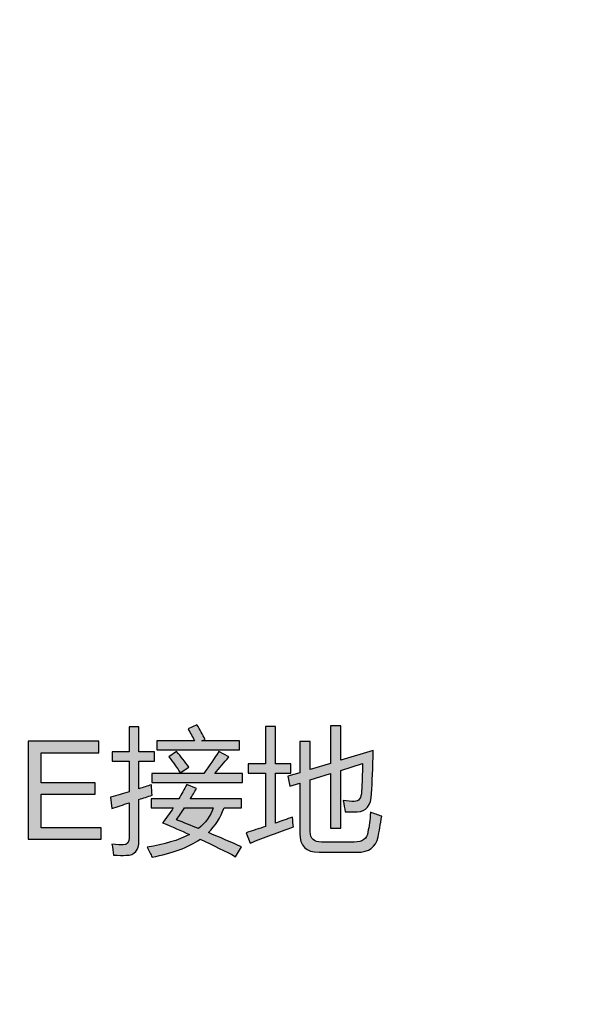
# Model space of a CAD drawing. Header units: millimetres. Extents: x -296 to 295, y -209 to 209.
# Tile 29 of 123: x -199 to -170, y -27 to 24. Entities that reach past the tile are written whole.
import ezdxf

# ---------------------------------------------------------------- set-up
doc = ezdxf.new("R2010")
doc.units = ezdxf.units.MM
doc.header["$MEASUREMENT"] = 0
doc.layers.add('layer 1', color=7, linetype='Continuous')

msp = doc.modelspace()

# ---------------------------------------------------------------- hatches: boundary and pattern name
at = {"layer": 'layer 1'}
h = msp.add_hatch(color=18, dxfattribs=at)
edge = h.paths.add_edge_path()
edge.add_spline(control_points=[(-194.8081, -16.2488), (-194.4823, -16.1594), (-194.1648, -16.0688), (-193.8579, -15.9771), (-193.8579, -15.9771), (-193.8579, -14.4025), (-193.8579, -14.4025), (-193.8579, -14.4025), (-194.7257, -14.4025), (-194.7257, -14.4025), (-194.7257, -14.4025), (-194.7257, -13.9063), (-194.7257, -13.9063), (-194.7257, -13.9063), (-193.8579, -13.9063), (-193.8579, -13.9063), (-193.8579, -13.9063), (-193.8579, -12.6175), (-193.8579, -12.6175), (-193.8579, -12.6175), (-193.3476, -12.6175), (-193.3476, -12.6175), (-193.3476, -12.6175), (-193.3476, -13.9063), (-193.3476, -13.9063), (-193.3476, -13.9063), (-192.555, -13.9063), (-192.555, -13.9063), (-192.555, -13.9063), (-192.555, -14.4025), (-192.555, -14.4025), (-192.555, -14.4025), (-193.3476, -14.4025), (-193.3476, -14.4025), (-193.3476, -14.4025), (-193.3476, -15.8184), (-193.3476, -15.8184), (-193.1288, -15.749), (-192.916, -15.6796), (-192.7067, -15.6079), (-192.702, -15.8148), (-192.6879, -15.9936), (-192.6655, -16.1453), (-192.9019, -16.2217), (-193.1288, -16.2958), (-193.3476, -16.3699), (-193.3476, -16.3699), (-193.3476, -18.4948), (-193.3476, -18.4948), (-193.3476, -18.991), (-193.5698, -19.2415), (-194.0155, -19.2462), (-194.186, -19.2509), (-194.4024, -19.2486), (-194.6634, -19.2392), (-194.6822, -19.051), (-194.7093, -18.8605), (-194.7457, -18.6676), (-194.4706, -18.6947), (-194.2754, -18.7088), (-194.1601, -18.7088), (-193.959, -18.7088), (-193.8579, -18.5865), (-193.8579, -18.3431), (-193.8579, -18.3431), (-193.8579, -16.538), (-193.8579, -16.538), (-194.1719, -16.6439), (-194.4659, -16.745), (-194.7399, -16.8414), (-194.7399, -16.8414), (-194.8081, -16.2488), (-194.8081, -16.2488)], knot_values=[0, 0, 0, 0, 0.0416667, 0.0416667, 0.0416667, 0.0833333, 0.0833333, 0.0833333, 0.125, 0.125, 0.125, 0.1666667, 0.1666667, 0.1666667, 0.2083333, 0.2083333, 0.2083333, 0.25, 0.25, 0.25, 0.2916667, 0.2916667, 0.2916667, 0.3333333, 0.3333333, 0.3333333, 0.375, 0.375, 0.375, 0.4166667, 0.4166667, 0.4166667, 0.4583333, 0.4583333, 0.4583333, 0.5, 0.5, 0.5, 0.5416667, 0.5416667, 0.5416667, 0.5833333, 0.5833333, 0.5833333, 0.625, 0.625, 0.625, 0.6666667, 0.6666667, 0.6666667, 0.7083333, 0.7083333, 0.7083333, 0.75, 0.75, 0.75, 0.7916667, 0.7916667, 0.7916667, 0.8333333, 0.8333333, 0.8333333, 0.875, 0.875, 0.875, 0.9166667, 0.9166667, 0.9166667, 0.9583333, 0.9583333, 0.9583333, 1, 1, 1, 1], degree=3, periodic=1)
h = msp.add_hatch(color=18, dxfattribs=at)
edge = h.paths.add_edge_path()
edge.add_spline(control_points=[(-192.4244, -13.3548), (-192.4244, -13.3548), (-190.4783, -13.3548), (-190.4783, -13.3548), (-190.5853, -13.1466), (-190.6994, -12.9397), (-190.8193, -12.7351), (-190.8193, -12.7351), (-190.3572, -12.521), (-190.3572, -12.521), (-190.2102, -12.7692), (-190.0702, -13.0196), (-189.9373, -13.2725), (-189.9373, -13.2725), (-190.1126, -13.3548), (-190.1126, -13.3548), (-190.1126, -13.3548), (-188.1734, -13.3548), (-188.1734, -13.3548), (-188.1734, -13.3548), (-188.1734, -13.8169), (-188.1734, -13.8169), (-188.1734, -13.8169), (-192.4244, -13.8169), (-192.4244, -13.8169), (-192.4244, -13.8169), (-192.4244, -13.3548), (-192.4244, -13.3548)], knot_values=[0, 0, 0, 0, 0.1111111, 0.1111111, 0.1111111, 0.2222222, 0.2222222, 0.2222222, 0.3333333, 0.3333333, 0.3333333, 0.4444444, 0.4444444, 0.4444444, 0.5555556, 0.5555556, 0.5555556, 0.6666667, 0.6666667, 0.6666667, 0.7777778, 0.7777778, 0.7777778, 0.8888889, 0.8888889, 0.8888889, 1, 1, 1, 1], degree=3, periodic=1)
h = msp.add_hatch(color=18, dxfattribs=at)
edge = h.paths.add_edge_path()
edge.add_spline(control_points=[(-187.8148, -18.082), (-187.4867, -17.9762), (-187.1551, -17.868), (-186.8223, -17.7575), (-186.8223, -17.7575), (-186.8223, -15.0093), (-186.8223, -15.0093), (-186.8223, -15.0093), (-187.7113, -15.0093), (-187.7113, -15.0093), (-187.7113, -15.0093), (-187.7113, -14.526), (-187.7113, -14.526), (-187.7113, -14.526), (-186.8223, -14.526), (-186.8223, -14.526), (-186.8223, -14.526), (-186.8223, -12.6045), (-186.8223, -12.6045), (-186.8223, -12.6045), (-186.3131, -12.6045), (-186.3131, -12.6045), (-186.3131, -12.6045), (-186.3131, -14.526), (-186.3131, -14.526), (-186.3131, -14.526), (-185.5135, -14.526), (-185.5135, -14.526), (-185.5135, -14.526), (-185.5135, -15.0093), (-185.5135, -15.0093), (-185.5135, -15.0093), (-186.3131, -15.0093), (-186.3131, -15.0093), (-186.3131, -15.0093), (-186.3131, -17.5858), (-186.3131, -17.5858), (-186.0215, -17.4847), (-185.7275, -17.3812), (-185.4312, -17.2753), (-185.4218, -17.4682), (-185.4053, -17.6387), (-185.383, -17.7857), (-186.1356, -18.0562), (-186.8823, -18.3325), (-187.6219, -18.6124), (-187.6219, -18.6124), (-187.8148, -18.082), (-187.8148, -18.082)], knot_values=[0, 0, 0, 0, 0.0625, 0.0625, 0.0625, 0.125, 0.125, 0.125, 0.1875, 0.1875, 0.1875, 0.25, 0.25, 0.25, 0.3125, 0.3125, 0.3125, 0.375, 0.375, 0.375, 0.4375, 0.4375, 0.4375, 0.5, 0.5, 0.5, 0.5625, 0.5625, 0.5625, 0.625, 0.625, 0.625, 0.6875, 0.6875, 0.6875, 0.75, 0.75, 0.75, 0.8125, 0.8125, 0.8125, 0.875, 0.875, 0.875, 0.9375, 0.9375, 0.9375, 1, 1, 1, 1], degree=3, periodic=1)
h = msp.add_hatch(color=18, dxfattribs=at)
edge = h.paths.add_edge_path()
edge.add_spline(control_points=[(-183.4803, -12.5693), (-183.4803, -12.5693), (-182.9429, -12.5693), (-182.9429, -12.5693), (-182.9429, -12.5693), (-182.9429, -14.3508), (-182.9429, -14.3508), (-182.9429, -14.3508), (-181.2695, -13.844), (-181.2695, -13.844), (-181.2966, -14.7494), (-181.3236, -15.4891), (-181.3519, -16.063), (-181.3789, -16.6827), (-181.627, -16.9955), (-182.0962, -17.0002), (-182.3067, -17.0049), (-182.5137, -17.0049), (-182.7159, -17.0002), (-182.743, -16.8297), (-182.7783, -16.6392), (-182.8194, -16.4287), (-182.5983, -16.4557), (-182.4078, -16.4698), (-182.2479, -16.4698), (-182.008, -16.4745), (-181.8846, -16.2993), (-181.8751, -15.9454), (-181.8481, -15.5279), (-181.8316, -15.0528), (-181.8269, -14.519), (-181.8269, -14.519), (-182.9429, -14.867), (-182.9429, -14.867), (-182.9429, -14.867), (-182.9429, -17.8539), (-182.9429, -17.8539), (-182.9429, -17.8539), (-183.4803, -17.8539), (-183.4803, -17.8539), (-183.4803, -17.8539), (-183.4803, -15.0328), (-183.4803, -15.0328), (-183.4803, -15.0328), (-184.521, -15.3562), (-184.521, -15.3562), (-184.521, -15.3562), (-184.521, -18.0268), (-184.521, -18.0268), (-184.521, -18.3854), (-184.3258, -18.5642), (-183.9354, -18.5642), (-183.9354, -18.5642), (-182.2479, -18.5642), (-182.2479, -18.5642), (-181.8246, -18.5642), (-181.5906, -18.3937), (-181.5447, -18.0538), (-181.4894, -17.7598), (-181.4436, -17.4176), (-181.4071, -17.0272), (-181.2225, -17.1013), (-181.032, -17.1672), (-180.8344, -17.2271), (-180.8991, -17.6681), (-180.9614, -18.0268), (-181.0214, -18.3019), (-181.1308, -18.8264), (-181.4918, -19.0875), (-182.1033, -19.0875), (-182.1033, -19.0875), (-184.0659, -19.0875), (-184.0659, -19.0875), (-184.728, -19.0875), (-185.0584, -18.7641), (-185.0584, -18.1161), (-185.0584, -18.1161), (-185.0584, -15.5256), (-185.0584, -15.5256), (-185.0584, -15.5256), (-185.5758, -15.6843), (-185.5758, -15.6843), (-185.5758, -15.6843), (-185.6652, -15.174), (-185.6652, -15.174), (-185.6652, -15.174), (-185.0584, -14.9917), (-185.0584, -14.9917), (-185.0584, -14.9917), (-185.0584, -13.383), (-185.0584, -13.383), (-185.0584, -13.383), (-184.521, -13.383), (-184.521, -13.383), (-184.521, -13.383), (-184.521, -14.8294), (-184.521, -14.8294), (-184.521, -14.8294), (-183.4803, -14.5166), (-183.4803, -14.5166), (-183.4803, -14.5166), (-183.4803, -12.5693), (-183.4803, -12.5693)], knot_values=[0, 0, 0, 0, 0.0294118, 0.0294118, 0.0294118, 0.0588235, 0.0588235, 0.0588235, 0.0882353, 0.0882353, 0.0882353, 0.1176471, 0.1176471, 0.1176471, 0.1470588, 0.1470588, 0.1470588, 0.1764706, 0.1764706, 0.1764706, 0.2058824, 0.2058824, 0.2058824, 0.2352941, 0.2352941, 0.2352941, 0.2647059, 0.2647059, 0.2647059, 0.2941176, 0.2941176, 0.2941176, 0.3235294, 0.3235294, 0.3235294, 0.3529412, 0.3529412, 0.3529412, 0.3823529, 0.3823529, 0.3823529, 0.4117647, 0.4117647, 0.4117647, 0.4411765, 0.4411765, 0.4411765, 0.4705882, 0.4705882, 0.4705882, 0.5, 0.5, 0.5, 0.5294118, 0.5294118, 0.5294118, 0.5588235, 0.5588235, 0.5588235, 0.5882353, 0.5882353, 0.5882353, 0.6176471, 0.6176471, 0.6176471, 0.6470588, 0.6470588, 0.6470588, 0.6764706, 0.6764706, 0.6764706, 0.7058824, 0.7058824, 0.7058824, 0.7352941, 0.7352941, 0.7352941, 0.7647059, 0.7647059, 0.7647059, 0.7941176, 0.7941176, 0.7941176, 0.8235294, 0.8235294, 0.8235294, 0.8529412, 0.8529412, 0.8529412, 0.8823529, 0.8823529, 0.8823529, 0.9117647, 0.9117647, 0.9117647, 0.9411765, 0.9411765, 0.9411765, 0.9705882, 0.9705882, 0.9705882, 1, 1, 1, 1], degree=3, periodic=1)
h = msp.add_hatch(color=18, dxfattribs=at)
edge = h.paths.add_edge_path()
edge.add_spline(control_points=[(-199.0673, -18.416), (-199.0673, -18.416), (-199.0673, -13.3642), (-199.0673, -13.3642), (-199.0673, -13.3642), (-195.4196, -13.3642), (-195.4196, -13.3642), (-195.4196, -13.3642), (-195.4196, -13.9569), (-195.4196, -13.9569), (-195.4196, -13.9569), (-198.397, -13.9569), (-198.397, -13.9569), (-198.397, -13.9569), (-198.397, -15.5091), (-198.397, -15.5091), (-198.397, -15.5091), (-195.6101, -15.5091), (-195.6101, -15.5091), (-195.6101, -15.5091), (-195.6101, -16.1018), (-195.6101, -16.1018), (-195.6101, -16.1018), (-198.397, -16.1018), (-198.397, -16.1018), (-198.397, -16.1018), (-198.397, -17.8233), (-198.397, -17.8233), (-198.397, -17.8233), (-195.2996, -17.8233), (-195.2996, -17.8233), (-195.2996, -17.8233), (-195.2996, -18.416), (-195.2996, -18.416), (-195.2996, -18.416), (-199.0673, -18.416), (-199.0673, -18.416)], knot_values=[0, 0, 0, 0, 0.0833333, 0.0833333, 0.0833333, 0.1666667, 0.1666667, 0.1666667, 0.25, 0.25, 0.25, 0.3333333, 0.3333333, 0.3333333, 0.4166667, 0.4166667, 0.4166667, 0.5, 0.5, 0.5, 0.5833333, 0.5833333, 0.5833333, 0.6666667, 0.6666667, 0.6666667, 0.75, 0.75, 0.75, 0.8333333, 0.8333333, 0.8333333, 0.9166667, 0.9166667, 0.9166667, 1, 1, 1, 1], degree=3, periodic=1)
h = msp.add_hatch(color=18, dxfattribs=at)
edge = h.paths.add_edge_path()
edge.add_spline(control_points=[(-192.6926, -15.0293), (-192.6926, -15.0293), (-190.0091, -15.0293), (-190.0091, -15.0293), (-189.7174, -14.6248), (-189.4587, -14.2461), (-189.2341, -13.8922), (-189.2341, -13.8922), (-188.7179, -14.1756), (-188.7179, -14.1756), (-188.9566, -14.4625), (-189.1989, -14.7471), (-189.4446, -15.0293), (-189.4446, -15.0293), (-188.0076, -15.0293), (-188.0076, -15.0293), (-188.0076, -15.0293), (-188.0076, -15.4915), (-188.0076, -15.4915), (-188.0076, -15.4915), (-192.6926, -15.4915), (-192.6926, -15.4915), (-192.6926, -15.4915), (-192.6926, -15.0293), (-192.6926, -15.0293)], knot_values=[0, 0, 0, 0, 0.125, 0.125, 0.125, 0.25, 0.25, 0.25, 0.375, 0.375, 0.375, 0.5, 0.5, 0.5, 0.625, 0.625, 0.625, 0.75, 0.75, 0.75, 0.875, 0.875, 0.875, 1, 1, 1, 1], degree=3, periodic=1)
h = msp.add_hatch(color=18, dxfattribs=at)
edge = h.paths.add_edge_path()
edge.add_spline(control_points=[(-191.8047, -14.1685), (-191.8047, -14.1685), (-191.4049, -13.8992), (-191.4049, -13.8992), (-191.1885, -14.1521), (-190.9792, -14.419), (-190.777, -14.6989), (-190.777, -14.6989), (-191.2179, -14.9952), (-191.2179, -14.9952), (-191.3932, -14.7106), (-191.5884, -14.4343), (-191.8047, -14.1685)], knot_values=[0, 0, 0, 0, 0.25, 0.25, 0.25, 0.5, 0.5, 0.5, 0.75, 0.75, 0.75, 1, 1, 1, 1], degree=3, periodic=1)
h = msp.add_hatch(color=18, dxfattribs=at)
edge = h.paths.add_edge_path()
edge.add_spline(control_points=[(-192.9336, -18.8193), (-192.0387, -18.6876), (-191.3097, -18.4724), (-190.7464, -18.1714), (-191.1756, -17.9786), (-191.6366, -17.7763), (-192.1281, -17.5646), (-191.9306, -17.3106), (-191.7483, -17.0554), (-191.5801, -16.8003), (-191.5801, -16.8003), (-192.7137, -16.8003), (-192.7137, -16.8003), (-192.7137, -16.8003), (-192.7137, -16.3381), (-192.7137, -16.3381), (-192.7137, -16.3381), (-191.2908, -16.3381), (-191.2908, -16.3381), (-191.1439, -16.09), (-191.0098, -15.8419), (-190.8875, -15.5949), (-190.8875, -15.5949), (-190.3783, -15.8078), (-190.3783, -15.8078), (-190.4877, -15.9912), (-190.597, -16.1688), (-190.7052, -16.3381), (-190.7052, -16.3381), (-188.0559, -16.3381), (-188.0559, -16.3381), (-188.0559, -16.3381), (-188.0559, -16.8003), (-188.0559, -16.8003), (-188.0559, -16.8003), (-188.9625, -16.8003), (-188.9625, -16.8003), (-189.1436, -17.3059), (-189.4117, -17.7316), (-189.768, -18.0785), (-189.1824, -18.3219), (-188.6144, -18.5642), (-188.0629, -18.8052), (-188.0629, -18.8052), (-188.3663, -19.3156), (-188.3663, -19.3156), (-188.8825, -19.0416), (-189.4917, -18.7429), (-190.1913, -18.4195), (-190.8075, -18.837), (-191.6342, -19.1451), (-192.6726, -19.3426), (-192.7372, -19.1909), (-192.8243, -19.0169), (-192.9336, -18.8193)], knot_values=[0, 0, 0, 0, 0.0555556, 0.0555556, 0.0555556, 0.1111111, 0.1111111, 0.1111111, 0.1666667, 0.1666667, 0.1666667, 0.2222222, 0.2222222, 0.2222222, 0.2777778, 0.2777778, 0.2777778, 0.3333333, 0.3333333, 0.3333333, 0.3888889, 0.3888889, 0.3888889, 0.4444444, 0.4444444, 0.4444444, 0.5, 0.5, 0.5, 0.5555556, 0.5555556, 0.5555556, 0.6111111, 0.6111111, 0.6111111, 0.6666667, 0.6666667, 0.6666667, 0.7222222, 0.7222222, 0.7222222, 0.7777778, 0.7777778, 0.7777778, 0.8333333, 0.8333333, 0.8333333, 0.8888889, 0.8888889, 0.8888889, 0.9444444, 0.9444444, 0.9444444, 1, 1, 1, 1], degree=3, periodic=1)
h = msp.add_hatch(color=18, dxfattribs=at)
edge = h.paths.add_edge_path()
edge.add_spline(control_points=[(-191.412, -17.4129), (-191.0274, -17.5646), (-190.6523, -17.7163), (-190.2854, -17.868), (-189.9244, -17.5764), (-189.6681, -17.2201), (-189.5164, -16.8003), (-189.5164, -16.8003), (-191.0016, -16.8003), (-191.0016, -16.8003), (-191.1415, -17.0143), (-191.2779, -17.2177), (-191.412, -17.4129)], knot_values=[0, 0, 0, 0, 0.25, 0.25, 0.25, 0.5, 0.5, 0.5, 0.75, 0.75, 0.75, 1, 1, 1, 1], degree=3, periodic=1)

# ---------------------------------------------------------------- linework, layer by layer
at = {"layer": 'layer 1', "color": 1, "lineweight": 0}
msp.add_open_spline([(295.3283, 209.2747), (295.3283, 209.2747), (295.3283, -208.9236), (295.3283, -208.9236), (295.3283, -208.9236), (-296.1944, -208.9236), (-296.1944, -208.9236), (-296.1944, -208.9236), (-296.1944, 209.2747), (-296.1944, 209.2747), (-296.1944, 209.2747), (295.3283, 209.2747), (295.3283, 209.2747)], degree=3, knots=[0, 0, 0, 0, 0.25, 0.25, 0.25, 0.5, 0.5, 0.5, 0.75, 0.75, 0.75, 1, 1, 1, 1], dxfattribs=at)
at = {"layer": 'layer 1', "color": 5, "lineweight": 0}
msp.add_open_spline([(-281.2487, 194.7284), (-281.2487, 194.7284), (-281.2487, -197.0649), (-281.2487, -197.0649), (-281.2487, -197.0649), (283.3586, -197.0649), (283.3586, -197.0649)], degree=3, knots=[0, 0, 0, 0, 0.5, 0.5, 0.5, 1, 1, 1, 1], dxfattribs=at)
at = {"layer": 'layer 1'}
for points, knots in [([(-194.8081, -16.2488), (-194.4823, -16.1594), (-194.1648, -16.0688), (-193.8579, -15.9771), (-193.8579, -15.9771), (-193.8579, -14.4025), (-193.8579, -14.4025), (-193.8579, -14.4025), (-194.7257, -14.4025), (-194.7257, -14.4025), (-194.7257, -14.4025), (-194.7257, -13.9063), (-194.7257, -13.9063), (-194.7257, -13.9063), (-193.8579, -13.9063), (-193.8579, -13.9063), (-193.8579, -13.9063), (-193.8579, -12.6175), (-193.8579, -12.6175), (-193.8579, -12.6175), (-193.3476, -12.6175), (-193.3476, -12.6175), (-193.3476, -12.6175), (-193.3476, -13.9063), (-193.3476, -13.9063), (-193.3476, -13.9063), (-192.555, -13.9063), (-192.555, -13.9063), (-192.555, -13.9063), (-192.555, -14.4025), (-192.555, -14.4025), (-192.555, -14.4025), (-193.3476, -14.4025), (-193.3476, -14.4025), (-193.3476, -14.4025), (-193.3476, -15.8184), (-193.3476, -15.8184), (-193.1288, -15.749), (-192.916, -15.6796), (-192.7067, -15.6079), (-192.702, -15.8148), (-192.6879, -15.9936), (-192.6655, -16.1453), (-192.9019, -16.2217), (-193.1288, -16.2958), (-193.3476, -16.3699), (-193.3476, -16.3699), (-193.3476, -18.4948), (-193.3476, -18.4948), (-193.3476, -18.991), (-193.5698, -19.2415), (-194.0155, -19.2462), (-194.186, -19.2509), (-194.4024, -19.2486), (-194.6634, -19.2392), (-194.6822, -19.051), (-194.7093, -18.8605), (-194.7457, -18.6676), (-194.4706, -18.6947), (-194.2754, -18.7088), (-194.1601, -18.7088), (-193.959, -18.7088), (-193.8579, -18.5865), (-193.8579, -18.3431), (-193.8579, -18.3431), (-193.8579, -16.538), (-193.8579, -16.538), (-194.1719, -16.6439), (-194.4659, -16.745), (-194.7399, -16.8414), (-194.7399, -16.8414), (-194.8081, -16.2488), (-194.8081, -16.2488)], [0, 0, 0, 0, 0.0416667, 0.0416667, 0.0416667, 0.0833333, 0.0833333, 0.0833333, 0.125, 0.125, 0.125, 0.1666667, 0.1666667, 0.1666667, 0.2083333, 0.2083333, 0.2083333, 0.25, 0.25, 0.25, 0.2916667, 0.2916667, 0.2916667, 0.3333333, 0.3333333, 0.3333333, 0.375, 0.375, 0.375, 0.4166667, 0.4166667, 0.4166667, 0.4583333, 0.4583333, 0.4583333, 0.5, 0.5, 0.5, 0.5416667, 0.5416667, 0.5416667, 0.5833333, 0.5833333, 0.5833333, 0.625, 0.625, 0.625, 0.6666667, 0.6666667, 0.6666667, 0.7083333, 0.7083333, 0.7083333, 0.75, 0.75, 0.75, 0.7916667, 0.7916667, 0.7916667, 0.8333333, 0.8333333, 0.8333333, 0.875, 0.875, 0.875, 0.9166667, 0.9166667, 0.9166667, 0.9583333, 0.9583333, 0.9583333, 1, 1, 1, 1]), ([(-192.4244, -13.3548), (-192.4244, -13.3548), (-190.4783, -13.3548), (-190.4783, -13.3548), (-190.5853, -13.1466), (-190.6994, -12.9397), (-190.8193, -12.7351), (-190.8193, -12.7351), (-190.3572, -12.521), (-190.3572, -12.521), (-190.2102, -12.7692), (-190.0702, -13.0196), (-189.9373, -13.2725), (-189.9373, -13.2725), (-190.1126, -13.3548), (-190.1126, -13.3548), (-190.1126, -13.3548), (-188.1734, -13.3548), (-188.1734, -13.3548), (-188.1734, -13.3548), (-188.1734, -13.8169), (-188.1734, -13.8169), (-188.1734, -13.8169), (-192.4244, -13.8169), (-192.4244, -13.8169), (-192.4244, -13.8169), (-192.4244, -13.3548), (-192.4244, -13.3548)], [0, 0, 0, 0, 0.1111111, 0.1111111, 0.1111111, 0.2222222, 0.2222222, 0.2222222, 0.3333333, 0.3333333, 0.3333333, 0.4444444, 0.4444444, 0.4444444, 0.5555556, 0.5555556, 0.5555556, 0.6666667, 0.6666667, 0.6666667, 0.7777778, 0.7777778, 0.7777778, 0.8888889, 0.8888889, 0.8888889, 1, 1, 1, 1]), ([(-187.8148, -18.082), (-187.4867, -17.9762), (-187.1551, -17.868), (-186.8223, -17.7575), (-186.8223, -17.7575), (-186.8223, -15.0093), (-186.8223, -15.0093), (-186.8223, -15.0093), (-187.7113, -15.0093), (-187.7113, -15.0093), (-187.7113, -15.0093), (-187.7113, -14.526), (-187.7113, -14.526), (-187.7113, -14.526), (-186.8223, -14.526), (-186.8223, -14.526), (-186.8223, -14.526), (-186.8223, -12.6045), (-186.8223, -12.6045), (-186.8223, -12.6045), (-186.3131, -12.6045), (-186.3131, -12.6045), (-186.3131, -12.6045), (-186.3131, -14.526), (-186.3131, -14.526), (-186.3131, -14.526), (-185.5135, -14.526), (-185.5135, -14.526), (-185.5135, -14.526), (-185.5135, -15.0093), (-185.5135, -15.0093), (-185.5135, -15.0093), (-186.3131, -15.0093), (-186.3131, -15.0093), (-186.3131, -15.0093), (-186.3131, -17.5858), (-186.3131, -17.5858), (-186.0215, -17.4847), (-185.7275, -17.3812), (-185.4312, -17.2753), (-185.4218, -17.4682), (-185.4053, -17.6387), (-185.383, -17.7857), (-186.1356, -18.0562), (-186.8823, -18.3325), (-187.6219, -18.6124), (-187.6219, -18.6124), (-187.8148, -18.082), (-187.8148, -18.082)], [0, 0, 0, 0, 0.0625, 0.0625, 0.0625, 0.125, 0.125, 0.125, 0.1875, 0.1875, 0.1875, 0.25, 0.25, 0.25, 0.3125, 0.3125, 0.3125, 0.375, 0.375, 0.375, 0.4375, 0.4375, 0.4375, 0.5, 0.5, 0.5, 0.5625, 0.5625, 0.5625, 0.625, 0.625, 0.625, 0.6875, 0.6875, 0.6875, 0.75, 0.75, 0.75, 0.8125, 0.8125, 0.8125, 0.875, 0.875, 0.875, 0.9375, 0.9375, 0.9375, 1, 1, 1, 1]), ([(-183.4803, -12.5693), (-183.4803, -12.5693), (-182.9429, -12.5693), (-182.9429, -12.5693), (-182.9429, -12.5693), (-182.9429, -14.3508), (-182.9429, -14.3508), (-182.9429, -14.3508), (-181.2695, -13.844), (-181.2695, -13.844), (-181.2966, -14.7494), (-181.3236, -15.4891), (-181.3519, -16.063), (-181.3789, -16.6827), (-181.627, -16.9955), (-182.0962, -17.0002), (-182.3067, -17.0049), (-182.5137, -17.0049), (-182.7159, -17.0002), (-182.743, -16.8297), (-182.7783, -16.6392), (-182.8194, -16.4287), (-182.5983, -16.4557), (-182.4078, -16.4698), (-182.2479, -16.4698), (-182.008, -16.4745), (-181.8846, -16.2993), (-181.8751, -15.9454), (-181.8481, -15.5279), (-181.8316, -15.0528), (-181.8269, -14.519), (-181.8269, -14.519), (-182.9429, -14.867), (-182.9429, -14.867), (-182.9429, -14.867), (-182.9429, -17.8539), (-182.9429, -17.8539), (-182.9429, -17.8539), (-183.4803, -17.8539), (-183.4803, -17.8539), (-183.4803, -17.8539), (-183.4803, -15.0328), (-183.4803, -15.0328), (-183.4803, -15.0328), (-184.521, -15.3562), (-184.521, -15.3562), (-184.521, -15.3562), (-184.521, -18.0268), (-184.521, -18.0268), (-184.521, -18.3854), (-184.3258, -18.5642), (-183.9354, -18.5642), (-183.9354, -18.5642), (-182.2479, -18.5642), (-182.2479, -18.5642), (-181.8246, -18.5642), (-181.5906, -18.3937), (-181.5447, -18.0538), (-181.4894, -17.7598), (-181.4436, -17.4176), (-181.4071, -17.0272), (-181.2225, -17.1013), (-181.032, -17.1672), (-180.8344, -17.2271), (-180.8991, -17.6681), (-180.9614, -18.0268), (-181.0214, -18.3019), (-181.1308, -18.8264), (-181.4918, -19.0875), (-182.1033, -19.0875), (-182.1033, -19.0875), (-184.0659, -19.0875), (-184.0659, -19.0875), (-184.728, -19.0875), (-185.0584, -18.7641), (-185.0584, -18.1161), (-185.0584, -18.1161), (-185.0584, -15.5256), (-185.0584, -15.5256), (-185.0584, -15.5256), (-185.5758, -15.6843), (-185.5758, -15.6843), (-185.5758, -15.6843), (-185.6652, -15.174), (-185.6652, -15.174), (-185.6652, -15.174), (-185.0584, -14.9917), (-185.0584, -14.9917), (-185.0584, -14.9917), (-185.0584, -13.383), (-185.0584, -13.383), (-185.0584, -13.383), (-184.521, -13.383), (-184.521, -13.383), (-184.521, -13.383), (-184.521, -14.8294), (-184.521, -14.8294), (-184.521, -14.8294), (-183.4803, -14.5166), (-183.4803, -14.5166), (-183.4803, -14.5166), (-183.4803, -12.5693), (-183.4803, -12.5693)], [0, 0, 0, 0, 0.0294118, 0.0294118, 0.0294118, 0.0588235, 0.0588235, 0.0588235, 0.0882353, 0.0882353, 0.0882353, 0.1176471, 0.1176471, 0.1176471, 0.1470588, 0.1470588, 0.1470588, 0.1764706, 0.1764706, 0.1764706, 0.2058824, 0.2058824, 0.2058824, 0.2352941, 0.2352941, 0.2352941, 0.2647059, 0.2647059, 0.2647059, 0.2941176, 0.2941176, 0.2941176, 0.3235294, 0.3235294, 0.3235294, 0.3529412, 0.3529412, 0.3529412, 0.3823529, 0.3823529, 0.3823529, 0.4117647, 0.4117647, 0.4117647, 0.4411765, 0.4411765, 0.4411765, 0.4705882, 0.4705882, 0.4705882, 0.5, 0.5, 0.5, 0.5294118, 0.5294118, 0.5294118, 0.5588235, 0.5588235, 0.5588235, 0.5882353, 0.5882353, 0.5882353, 0.6176471, 0.6176471, 0.6176471, 0.6470588, 0.6470588, 0.6470588, 0.6764706, 0.6764706, 0.6764706, 0.7058824, 0.7058824, 0.7058824, 0.7352941, 0.7352941, 0.7352941, 0.7647059, 0.7647059, 0.7647059, 0.7941176, 0.7941176, 0.7941176, 0.8235294, 0.8235294, 0.8235294, 0.8529412, 0.8529412, 0.8529412, 0.8823529, 0.8823529, 0.8823529, 0.9117647, 0.9117647, 0.9117647, 0.9411765, 0.9411765, 0.9411765, 0.9705882, 0.9705882, 0.9705882, 1, 1, 1, 1]), ([(-199.0673, -18.416), (-199.0673, -18.416), (-199.0673, -13.3642), (-199.0673, -13.3642), (-199.0673, -13.3642), (-195.4196, -13.3642), (-195.4196, -13.3642), (-195.4196, -13.3642), (-195.4196, -13.9569), (-195.4196, -13.9569), (-195.4196, -13.9569), (-198.397, -13.9569), (-198.397, -13.9569), (-198.397, -13.9569), (-198.397, -15.5091), (-198.397, -15.5091), (-198.397, -15.5091), (-195.6101, -15.5091), (-195.6101, -15.5091), (-195.6101, -15.5091), (-195.6101, -16.1018), (-195.6101, -16.1018), (-195.6101, -16.1018), (-198.397, -16.1018), (-198.397, -16.1018), (-198.397, -16.1018), (-198.397, -17.8233), (-198.397, -17.8233), (-198.397, -17.8233), (-195.2996, -17.8233), (-195.2996, -17.8233), (-195.2996, -17.8233), (-195.2996, -18.416), (-195.2996, -18.416), (-195.2996, -18.416), (-199.0673, -18.416), (-199.0673, -18.416)], [0, 0, 0, 0, 0.0833333, 0.0833333, 0.0833333, 0.1666667, 0.1666667, 0.1666667, 0.25, 0.25, 0.25, 0.3333333, 0.3333333, 0.3333333, 0.4166667, 0.4166667, 0.4166667, 0.5, 0.5, 0.5, 0.5833333, 0.5833333, 0.5833333, 0.6666667, 0.6666667, 0.6666667, 0.75, 0.75, 0.75, 0.8333333, 0.8333333, 0.8333333, 0.9166667, 0.9166667, 0.9166667, 1, 1, 1, 1]), ([(-192.6926, -15.0293), (-192.6926, -15.0293), (-190.0091, -15.0293), (-190.0091, -15.0293), (-189.7174, -14.6248), (-189.4587, -14.2461), (-189.2341, -13.8922), (-189.2341, -13.8922), (-188.7179, -14.1756), (-188.7179, -14.1756), (-188.9566, -14.4625), (-189.1989, -14.7471), (-189.4446, -15.0293), (-189.4446, -15.0293), (-188.0076, -15.0293), (-188.0076, -15.0293), (-188.0076, -15.0293), (-188.0076, -15.4915), (-188.0076, -15.4915), (-188.0076, -15.4915), (-192.6926, -15.4915), (-192.6926, -15.4915), (-192.6926, -15.4915), (-192.6926, -15.0293), (-192.6926, -15.0293)], [0, 0, 0, 0, 0.125, 0.125, 0.125, 0.25, 0.25, 0.25, 0.375, 0.375, 0.375, 0.5, 0.5, 0.5, 0.625, 0.625, 0.625, 0.75, 0.75, 0.75, 0.875, 0.875, 0.875, 1, 1, 1, 1]), ([(-191.8047, -14.1685), (-191.8047, -14.1685), (-191.4049, -13.8992), (-191.4049, -13.8992), (-191.1885, -14.1521), (-190.9792, -14.419), (-190.777, -14.6989), (-190.777, -14.6989), (-191.2179, -14.9952), (-191.2179, -14.9952), (-191.3932, -14.7106), (-191.5884, -14.4343), (-191.8047, -14.1685)], [0, 0, 0, 0, 0.25, 0.25, 0.25, 0.5, 0.5, 0.5, 0.75, 0.75, 0.75, 1, 1, 1, 1]), ([(-192.9336, -18.8193), (-192.0387, -18.6876), (-191.3097, -18.4724), (-190.7464, -18.1714), (-191.1756, -17.9786), (-191.6366, -17.7763), (-192.1281, -17.5646), (-191.9306, -17.3106), (-191.7483, -17.0554), (-191.5801, -16.8003), (-191.5801, -16.8003), (-192.7137, -16.8003), (-192.7137, -16.8003), (-192.7137, -16.8003), (-192.7137, -16.3381), (-192.7137, -16.3381), (-192.7137, -16.3381), (-191.2908, -16.3381), (-191.2908, -16.3381), (-191.1439, -16.09), (-191.0098, -15.8419), (-190.8875, -15.5949), (-190.8875, -15.5949), (-190.3783, -15.8078), (-190.3783, -15.8078), (-190.4877, -15.9912), (-190.597, -16.1688), (-190.7052, -16.3381), (-190.7052, -16.3381), (-188.0559, -16.3381), (-188.0559, -16.3381), (-188.0559, -16.3381), (-188.0559, -16.8003), (-188.0559, -16.8003), (-188.0559, -16.8003), (-188.9625, -16.8003), (-188.9625, -16.8003), (-189.1436, -17.3059), (-189.4117, -17.7316), (-189.768, -18.0785), (-189.1824, -18.3219), (-188.6144, -18.5642), (-188.0629, -18.8052), (-188.0629, -18.8052), (-188.3663, -19.3156), (-188.3663, -19.3156), (-188.8825, -19.0416), (-189.4917, -18.7429), (-190.1913, -18.4195), (-190.8075, -18.837), (-191.6342, -19.1451), (-192.6726, -19.3426), (-192.7372, -19.1909), (-192.8243, -19.0169), (-192.9336, -18.8193)], [0, 0, 0, 0, 0.0555556, 0.0555556, 0.0555556, 0.1111111, 0.1111111, 0.1111111, 0.1666667, 0.1666667, 0.1666667, 0.2222222, 0.2222222, 0.2222222, 0.2777778, 0.2777778, 0.2777778, 0.3333333, 0.3333333, 0.3333333, 0.3888889, 0.3888889, 0.3888889, 0.4444444, 0.4444444, 0.4444444, 0.5, 0.5, 0.5, 0.5555556, 0.5555556, 0.5555556, 0.6111111, 0.6111111, 0.6111111, 0.6666667, 0.6666667, 0.6666667, 0.7222222, 0.7222222, 0.7222222, 0.7777778, 0.7777778, 0.7777778, 0.8333333, 0.8333333, 0.8333333, 0.8888889, 0.8888889, 0.8888889, 0.9444444, 0.9444444, 0.9444444, 1, 1, 1, 1]), ([(-191.412, -17.4129), (-191.0274, -17.5646), (-190.6523, -17.7163), (-190.2854, -17.868), (-189.9244, -17.5764), (-189.6681, -17.2201), (-189.5164, -16.8003), (-189.5164, -16.8003), (-191.0016, -16.8003), (-191.0016, -16.8003), (-191.1415, -17.0143), (-191.2779, -17.2177), (-191.412, -17.4129)], [0, 0, 0, 0, 0.25, 0.25, 0.25, 0.5, 0.5, 0.5, 0.75, 0.75, 0.75, 1, 1, 1, 1])]:
    msp.add_open_spline(points, degree=3, knots=knots, dxfattribs=at)

doc.saveas('drawing.dxf')
